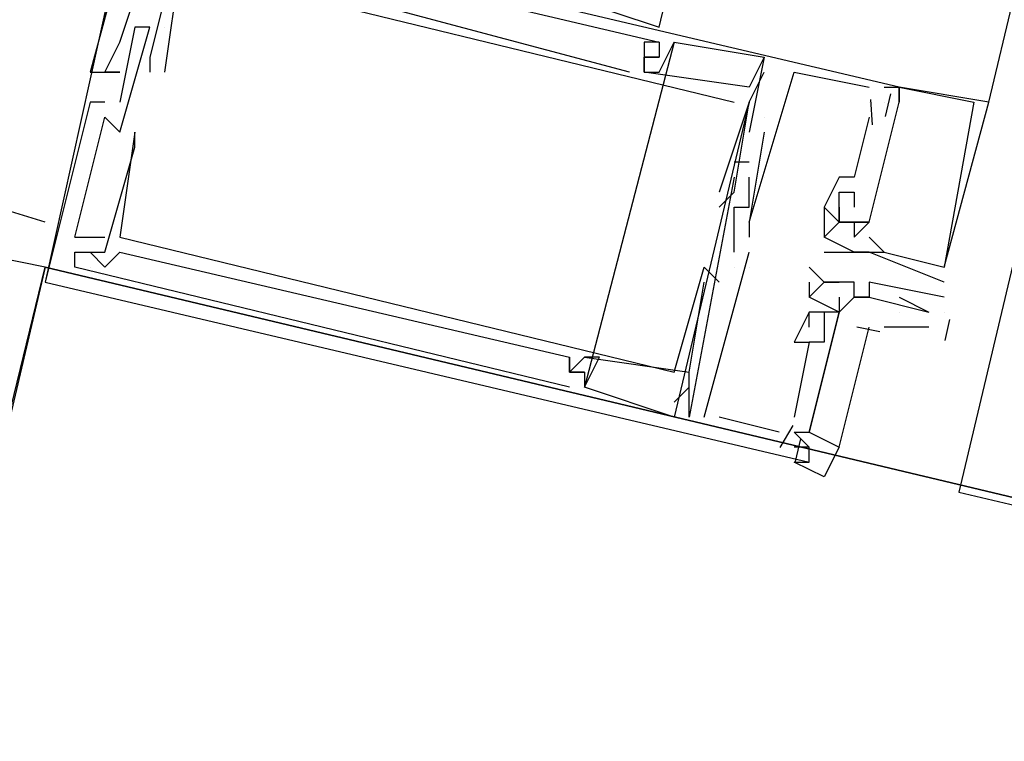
# Model space of a CAD drawing. Header units: feet. Extents: x -79 to 198, y -22 to 181.
# Tile 231 of 256: x 119.884 to 120.76, y 129.743 to 130.384. Entities that reach past the tile are written whole.
import ezdxf

# ---------------------------------------------------------------- set-up
doc = ezdxf.new("R2010")
doc.units = ezdxf.units.FT
doc.layers.add('A-LINEA', color=7, linetype='CONTINUOUS')
doc.layers.add('A-MURO-CONCRETO', color=8, linetype='CONTINUOUS')

msp = doc.modelspace()

# ---------------------------------------------------------------- linework, layer by layer
at = {"layer": 'A-LINEA'}
for p, q in [((120.7467, 130.3111), (122.32, 136.9778)), ((120.0133, 130.6311), (119.9067, 130.1511)), ((119.9867, 130.3778), (119.9867, 130.3778)), ((119.9867, 130.3778), (119.9867, 130.3778)), ((119.9867, 130.3778), (119.9867, 130.3778)), ((120, 130.3778), (120, 130.3778)), ((120, 130.3778), (120, 130.3778)), ((120, 130.3778), (120, 130.3778)), ((120, 130.3778), (120, 130.3778)), ((120, 130.3778), (120, 130.3778)), ((120, 130.3778), (120, 130.3778)), ((120.0133, 130.3778), (120.0133, 130.3778)), ((120.0133, 130.3778), (120.0133, 130.3778)), ((120.0133, 130.3778), (120.0133, 130.3778)), ((120.0133, 130.3778), (120.0133, 130.3778)), ((120.0133, 130.3778), (120.0133, 130.3778)), ((120.0133, 130.3778), (120.0133, 130.3778)), ((120.4533, 130.3778), (120.4533, 130.3778)), ((120.4533, 130.3778), (120.4533, 130.3778)), ((120.4533, 130.3778), (120.4533, 130.3778)), ((119.9733, 130.3644), (119.9733, 130.3644)), ((119.9733, 130.3644), (119.9733, 130.3644)), ((119.9733, 130.3644), (119.9733, 130.3644)), ((120.4667, 130.3644), (120.3867, 130.0578)), ((120.4667, 130.3644), (120.3867, 130.0578)), ((120.4667, 130.3644), (120.3867, 130.0578)), ((120.44, 130.3644), (120.44, 130.3644)), ((120.44, 130.3644), (120.44, 130.3644)), ((120.44, 130.3644), (120.44, 130.3644)), ((120.4533, 130.3644), (120.4533, 130.3644)), ((120.4533, 130.3644), (120.4533, 130.3644)), ((120.4533, 130.3644), (120.4533, 130.3644)), ((120.4533, 130.3644), (120.4533, 130.3644)), ((120.4533, 130.3644), (120.4533, 130.3644)), ((120.4533, 130.3644), (120.4533, 130.3644)), ((120.4667, 130.3644), (120.4667, 130.3644)), ((120.4667, 130.3644), (120.4667, 130.3644)), ((120.4667, 130.3644), (120.4667, 130.3644)), ((120, 130.3511), (120, 130.3511)), ((120, 130.3511), (120, 130.3511)), ((120, 130.3511), (120, 130.3511)), ((120, 130.3511), (120, 130.3511)), ((120, 130.3511), (120, 130.3511)), ((120, 130.3511), (120, 130.3511)), ((120.44, 130.3511), (120.44, 130.3511)), ((120.44, 130.3511), (120.44, 130.3511)), ((120.44, 130.3511), (120.44, 130.3511)), ((120.44, 130.3511), (120.44, 130.3511)), ((120.44, 130.3511), (120.44, 130.3511)), ((120.44, 130.3511), (120.44, 130.3511)), ((120.4533, 130.3511), (120.4533, 130.3511)), ((120.4533, 130.3511), (120.4533, 130.3511)), ((120.4533, 130.3511), (120.4533, 130.3511)), ((120.4533, 130.3511), (120.4533, 130.3511)), ((120.4533, 130.3511), (120.4533, 130.3511)), ((120.4533, 130.3511), (120.4533, 130.3511)), ((120.5467, 130.3511), (120.5467, 130.3511)), ((120.5467, 130.3511), (120.5467, 130.3511)), ((120.5467, 130.3511), (120.5467, 130.3511)), ((120.5467, 130.3511), (120.5467, 130.3511)), ((120.5467, 130.3511), (120.5467, 130.3511)), ((120.5467, 130.3511), (120.5467, 130.3511)), ((120.5467, 130.3511), (120.5467, 130.3511)), ((120.5467, 130.3511), (120.5467, 130.3511)), ((120.5467, 130.3511), (120.5467, 130.3511)), ((119.9467, 130.3378), (119.9467, 130.3378)), ((119.9467, 130.3378), (119.9467, 130.3378)), ((119.9467, 130.3378), (119.9467, 130.3378)), ((119.96, 130.3378), (119.96, 130.3378)), ((119.96, 130.3378), (119.96, 130.3378)), ((119.96, 130.3378), (119.96, 130.3378)), ((119.9733, 130.3378), (119.9733, 130.3378)), ((119.9733, 130.3378), (119.9733, 130.3378)), ((119.9733, 130.3378), (119.9733, 130.3378)), ((120, 130.3378), (120, 130.3378)), ((120, 130.3378), (120, 130.3378)), ((120, 130.3378), (120, 130.3378)), ((120.0133, 130.3378), (120.0133, 130.3378)), ((120.0133, 130.3378), (120.0133, 130.3378)), ((120.0133, 130.3378), (120.0133, 130.3378)), ((120.4267, 130.3378), (120.4267, 130.3378)), ((120.4267, 130.3378), (120.4267, 130.3378)), ((120.4267, 130.3378), (120.4267, 130.3378)), ((120.44, 130.3378), (120.44, 130.3378)), ((120.44, 130.3378), (120.44, 130.3378)), ((120.44, 130.3378), (120.44, 130.3378)), ((120.44, 130.3378), (120.44, 130.3378)), ((120.44, 130.3378), (120.44, 130.3378)), ((120.44, 130.3378), (120.44, 130.3378)), ((120.44, 130.3378), (120.44, 130.3378)), ((120.44, 130.3378), (120.44, 130.3378)), ((120.44, 130.3378), (120.44, 130.3378)), ((120.4533, 130.3378), (120.4533, 130.3378)), ((120.4533, 130.3378), (120.4533, 130.3378)), ((120.4533, 130.3378), (120.4533, 130.3378)), ((120.5467, 130.3378), (120.5467, 130.3378)), ((120.5467, 130.3378), (120.5467, 130.3378)), ((120.5467, 130.3378), (120.5467, 130.3378)), ((120.5733, 130.3378), (120.5733, 130.3378)), ((120.5733, 130.3378), (120.5733, 130.3378)), ((120.5733, 130.3378), (120.5733, 130.3378)), ((120.5333, 130.3244), (120.5333, 130.3244)), ((120.5333, 130.3244), (120.5333, 130.3244)), ((120.5333, 130.3244), (120.5333, 130.3244)), ((120.64, 130.3244), (120.64, 130.3244)), ((120.64, 130.3244), (120.64, 130.3244)), ((120.64, 130.3244), (120.64, 130.3244)), ((120.6533, 130.3244), (120.6533, 130.3244)), ((120.6533, 130.3244), (120.6533, 130.3244)), ((120.6533, 130.3244), (120.6533, 130.3244)), ((120.6667, 130.3244), (120.6667, 130.3244)), ((120.6667, 130.3244), (120.6667, 130.3244)), ((120.6667, 130.3244), (120.6667, 130.3244)), ((120.6667, 130.3244), (120.6667, 130.3244)), ((120.6667, 130.3244), (120.6667, 130.3244)), ((120.6667, 130.3244), (120.6667, 130.3244)), ((120.6667, 130.3244), (120.6667, 130.3244)), ((120.6667, 130.3244), (120.6667, 130.3244)), ((120.6667, 130.3244), (120.6667, 130.3244)), ((120.6413, 130.3135), (120.6429, 130.2909)), ((120.6413, 130.3135), (120.6429, 130.2909)), ((120.6413, 130.3135), (120.6429, 130.2909)), ((120.659, 130.3184), (120.6543, 130.2984)), ((120.659, 130.3184), (120.6543, 130.2984)), ((120.659, 130.3184), (120.6543, 130.2984)), ((119.9467, 130.3111), (119.9467, 130.3111)), ((119.9467, 130.3111), (119.9467, 130.3111)), ((119.9467, 130.3111), (119.9467, 130.3111)), ((119.96, 130.3111), (119.96, 130.3111)), ((119.96, 130.3111), (119.96, 130.3111)), ((119.96, 130.3111), (119.96, 130.3111)), ((119.9733, 130.3111), (119.9733, 130.3111)), ((119.9733, 130.3111), (119.9733, 130.3111)), ((119.9733, 130.3111), (119.9733, 130.3111)), ((120.5333, 130.3111), (120.4667, 130.0311)), ((120.5333, 130.3111), (120.4667, 130.0311)), ((120.5333, 130.3111), (120.4667, 130.0311)), ((120.52, 130.3111), (120.52, 130.3111)), ((120.52, 130.3111), (120.52, 130.3111)), ((120.52, 130.3111), (120.52, 130.3111)), ((120.5333, 130.3111), (120.5333, 130.3111)), ((120.5333, 130.3111), (120.5333, 130.3111)), ((120.5333, 130.3111), (120.5333, 130.3111)), ((120.5333, 130.3111), (120.5333, 130.3111)), ((120.5333, 130.3111), (120.5333, 130.3111)), ((120.5333, 130.3111), (120.5333, 130.3111)), ((120.64, 130.3111), (120.64, 130.3111)), ((120.64, 130.3111), (120.64, 130.3111)), ((120.64, 130.3111), (120.64, 130.3111)), ((120.6533, 130.3111), (120.6533, 130.3111)), ((120.6533, 130.3111), (120.6533, 130.3111)), ((120.6533, 130.3111), (120.6533, 130.3111)), ((120.6533, 130.3111), (120.6533, 130.3111)), ((120.6533, 130.3111), (120.6533, 130.3111)), ((120.6533, 130.3111), (120.6533, 130.3111)), ((120.6667, 130.3111), (120.6667, 130.3111)), ((120.6667, 130.3111), (120.6667, 130.3111)), ((120.6667, 130.3111), (120.6667, 130.3111)), ((120.6667, 130.3111), (120.6667, 130.3111)), ((120.6667, 130.3111), (120.6667, 130.3111)), ((120.6667, 130.3111), (120.6667, 130.3111)), ((120.7333, 130.3111), (120.7333, 130.3111)), ((120.7333, 130.3111), (120.7333, 130.3111)), ((120.7333, 130.3111), (120.7333, 130.3111)), ((120.7467, 130.3111), (120.7467, 130.3111)), ((120.7467, 130.3111), (120.7467, 130.3111)), ((120.7467, 130.3111), (120.7467, 130.3111)), ((119.96, 130.2978), (119.96, 130.2978)), ((119.96, 130.2978), (119.96, 130.2978)), ((119.96, 130.2978), (119.96, 130.2978)), ((120.5467, 130.2978), (120.5467, 130.2978)), ((120.5467, 130.2978), (120.5467, 130.2978)), ((120.5467, 130.2978), (120.5467, 130.2978)), ((120.5467, 130.2978), (120.5467, 130.2978)), ((120.5467, 130.2978), (120.5467, 130.2978)), ((120.5467, 130.2978), (120.5467, 130.2978)), ((120.64, 130.2978), (120.64, 130.2978)), ((120.64, 130.2978), (120.64, 130.2978)), ((120.64, 130.2978), (120.64, 130.2978)), ((119.9733, 130.2844), (119.9733, 130.2844)), ((119.9733, 130.2844), (119.9733, 130.2844)), ((119.9733, 130.2844), (119.9733, 130.2844)), ((119.9867, 130.2844), (119.9867, 130.2844)), ((119.9867, 130.2844), (119.9867, 130.2844)), ((119.9867, 130.2844), (119.9867, 130.2844)), ((120.5333, 130.2844), (120.5333, 130.2844)), ((120.5333, 130.2844), (120.5333, 130.2844)), ((120.5333, 130.2844), (120.5333, 130.2844)), ((120.5467, 130.2844), (120.5467, 130.2844)), ((120.5467, 130.2844), (120.5467, 130.2844)), ((120.5467, 130.2844), (120.5467, 130.2844)), ((120.5467, 130.2844), (120.5467, 130.2844)), ((120.5467, 130.2844), (120.5467, 130.2844)), ((120.5467, 130.2844), (120.5467, 130.2844)), ((119.9867, 130.2711), (119.9867, 130.2711)), ((119.9867, 130.2711), (119.9867, 130.2711)), ((119.9867, 130.2711), (119.9867, 130.2711)), ((119.9067, 130.2044), (119.7333, 130.2578)), ((120.5333, 130.2578), (120.52, 130.2578)), ((120.52, 130.2578), (120.52, 130.2578)), ((120.5333, 130.2578), (120.52, 130.2578)), ((120.52, 130.2578), (120.52, 130.2578)), ((120.5333, 130.2578), (120.52, 130.2578)), ((120.52, 130.2578), (120.52, 130.2578)), ((120.5333, 130.2578), (120.5333, 130.2578)), ((120.5333, 130.2578), (120.5333, 130.2578)), ((120.5333, 130.2578), (120.5333, 130.2578)), ((120.52, 130.2444), (120.48, 130.0311)), ((120.52, 130.2444), (120.48, 130.0311)), ((120.52, 130.2444), (120.48, 130.0311)), ((120.52, 130.2444), (120.52, 130.2444)), ((120.52, 130.2444), (120.52, 130.2444)), ((120.52, 130.2444), (120.52, 130.2444)), ((120.5333, 130.2178), (120.5333, 130.2444)), ((120.5333, 130.2444), (120.5333, 130.2444)), ((120.5333, 130.2444), (120.5333, 130.2444)), ((120.5333, 130.2178), (120.5333, 130.2444)), ((120.5333, 130.2444), (120.5333, 130.2444)), ((120.5333, 130.2444), (120.5333, 130.2444)), ((120.5333, 130.2178), (120.5333, 130.2444)), ((120.5333, 130.2444), (120.5333, 130.2444)), ((120.5333, 130.2444), (120.5333, 130.2444)), ((120.5467, 130.2444), (120.5467, 130.2444)), ((120.5467, 130.2444), (120.5467, 130.2444)), ((120.5467, 130.2444), (120.5467, 130.2444)), ((120.5467, 130.2444), (120.5467, 130.2444)), ((120.5467, 130.2444), (120.5467, 130.2444)), ((120.5467, 130.2444), (120.5467, 130.2444)), ((120.6133, 130.2444), (120.6133, 130.2444)), ((120.6133, 130.2444), (120.6133, 130.2444)), ((120.6133, 130.2444), (120.6133, 130.2444)), ((120.6267, 130.2444), (120.6267, 130.2444)), ((120.6267, 130.2444), (120.6267, 130.2444)), ((120.6267, 130.2444), (120.6267, 130.2444)), ((120.5067, 130.2311), (120.5067, 130.2311)), ((120.5067, 130.2311), (120.5067, 130.2311)), ((120.5067, 130.2311), (120.5067, 130.2311)), ((120.52, 130.2311), (120.52, 130.2311)), ((120.52, 130.2311), (120.52, 130.2311)), ((120.52, 130.2311), (120.52, 130.2311)), ((120.5333, 130.2311), (120.5333, 130.2311)), ((120.5333, 130.2311), (120.5333, 130.2311)), ((120.5333, 130.2311), (120.5333, 130.2311)), ((120.6133, 130.2311), (120.6133, 130.2311)), ((120.6133, 130.2311), (120.6133, 130.2311)), ((120.6133, 130.2311), (120.6133, 130.2311)), ((120.6267, 130.2311), (120.6267, 130.2311)), ((120.6267, 130.2311), (120.6267, 130.2311)), ((120.6267, 130.2311), (120.6267, 130.2311)), ((120.5067, 130.2178), (120.5067, 130.2178)), ((120.5067, 130.2178), (120.5067, 130.2178)), ((120.5067, 130.2178), (120.5067, 130.2178)), ((120.52, 130.2178), (120.52, 130.2178)), ((120.52, 130.2178), (120.52, 130.2178)), ((120.52, 130.2178), (120.52, 130.2178)), ((120.5333, 130.2178), (120.5333, 130.2178)), ((120.5333, 130.2178), (120.5333, 130.2178)), ((120.5333, 130.2178), (120.5333, 130.2178)), ((120.5333, 130.2178), (120.5333, 130.2178)), ((120.5333, 130.2178), (120.5333, 130.2178)), ((120.5333, 130.2178), (120.5333, 130.2178)), ((120.6, 130.2178), (120.6, 130.2178)), ((120.6, 130.2178), (120.6, 130.2178)), ((120.6, 130.2178), (120.6133, 130.2044)), ((120.6, 130.2178), (120.6, 130.2178)), ((120.6, 130.2178), (120.6, 130.2178)), ((120.6, 130.2178), (120.6, 130.2178)), ((120.6, 130.2178), (120.6133, 130.2044)), ((120.6, 130.2178), (120.6, 130.2178)), ((120.6, 130.2178), (120.6, 130.2178)), ((120.6, 130.2178), (120.6, 130.2178)), ((120.6, 130.2178), (120.6133, 130.2044)), ((120.6, 130.2178), (120.6, 130.2178)), ((120.6133, 130.2178), (120.6133, 130.2178)), ((120.6133, 130.2178), (120.6133, 130.2178)), ((120.6133, 130.2178), (120.6133, 130.2178)), ((120.6133, 130.2178), (120.6133, 130.2178)), ((120.6133, 130.2178), (120.6133, 130.2178)), ((120.6133, 130.2178), (120.6133, 130.2178)), ((120.6133, 130.2178), (120.6133, 130.2178)), ((120.6133, 130.2178), (120.6133, 130.2178)), ((120.6133, 130.2178), (120.6133, 130.2178)), ((120.6267, 130.2178), (120.6267, 130.2178)), ((120.6267, 130.2178), (120.6267, 130.2178)), ((120.6267, 130.2178), (120.6267, 130.2178)), ((120.5333, 130.2044), (120.5333, 130.2044)), ((120.5333, 130.2044), (120.5333, 130.2044)), ((120.5333, 130.2044), (120.5333, 130.2044)), ((120.5333, 130.2044), (120.5333, 130.2044)), ((120.5333, 130.2044), (120.5333, 130.2044)), ((120.5333, 130.2044), (120.5333, 130.2044)), ((120.6, 130.2044), (120.6, 130.2044)), ((120.6, 130.2044), (120.6, 130.1911)), ((120.6, 130.2044), (120.6, 130.2044)), ((120.6, 130.2044), (120.6, 130.2044)), ((120.6, 130.2044), (120.6, 130.1911)), ((120.6, 130.2044), (120.6, 130.2044)), ((120.6, 130.2044), (120.6, 130.2044)), ((120.6, 130.2044), (120.6, 130.1911)), ((120.6, 130.2044), (120.6, 130.2044)), ((120.6133, 130.2044), (120.6133, 130.2044)), ((120.6133, 130.2044), (120.6133, 130.2044)), ((120.6133, 130.2044), (120.6133, 130.2044)), ((120.6133, 130.2044), (120.6133, 130.2044)), ((120.6133, 130.2044), (120.6133, 130.2044)), ((120.6133, 130.2044), (120.6133, 130.2044)), ((120.6133, 130.2044), (120.6133, 130.2044)), ((120.6133, 130.2044), (120.6133, 130.2044)), ((120.6133, 130.2044), (120.6133, 130.2044)), ((120.6133, 130.2044), (120.6133, 130.2044)), ((120.6133, 130.2044), (120.6133, 130.2044)), ((120.6133, 130.2044), (120.6133, 130.2044)), ((120.6267, 130.2044), (120.6267, 130.2044)), ((120.6267, 130.2044), (120.6267, 130.2044)), ((120.6267, 130.2044), (120.6267, 130.2044)), ((120.6267, 130.2044), (120.6267, 130.2044)), ((120.6267, 130.2044), (120.6267, 130.2044)), ((120.6267, 130.2044), (120.6267, 130.2044)), ((120.6267, 130.2044), (120.6267, 130.2044)), ((120.6267, 130.2044), (120.6267, 130.2044)), ((120.6267, 130.2044), (120.6267, 130.2044)), ((120.64, 130.2044), (120.64, 130.2044)), ((120.64, 130.2044), (120.64, 130.2044)), ((120.64, 130.2044), (120.64, 130.2044)), ((120.64, 130.2044), (120.64, 130.2044)), ((120.64, 130.2044), (120.64, 130.2044)), ((120.64, 130.2044), (120.64, 130.2044)), ((119.9067, 130.1644), (119.7733, 130.1911)), ((119.9333, 130.1911), (119.96, 130.1911)), ((119.9333, 130.1911), (119.9333, 130.1911)), ((119.9333, 130.1911), (119.96, 130.1911)), ((119.9333, 130.1911), (119.9333, 130.1911)), ((119.9333, 130.1911), (119.96, 130.1911)), ((119.9333, 130.1911), (119.9333, 130.1911)), ((119.9467, 130.1911), (119.9467, 130.1911)), ((119.9467, 130.1911), (119.9467, 130.1911)), ((119.9467, 130.1911), (119.9467, 130.1911)), ((119.96, 130.1911), (119.96, 130.1911)), ((119.96, 130.1911), (119.96, 130.1911)), ((119.96, 130.1911), (119.96, 130.1911)), ((119.9733, 130.1911), (119.9733, 130.1911)), ((119.9733, 130.1911), (119.9733, 130.1911)), ((119.9733, 130.1911), (119.9733, 130.1911)), ((120.5333, 130.1911), (120.5333, 130.1911)), ((120.5333, 130.1911), (120.5333, 130.1911)), ((120.5333, 130.1911), (120.5333, 130.1911)), ((120.6, 130.1911), (120.6, 130.1911)), ((120.6, 130.1911), (120.6, 130.1911)), ((120.6, 130.1911), (120.6, 130.1911)), ((120.6, 130.1911), (120.6, 130.1911)), ((120.6, 130.1911), (120.6, 130.1911)), ((120.6, 130.1911), (120.6, 130.1911)), ((120.6267, 130.1911), (120.6267, 130.1911)), ((120.6267, 130.1911), (120.6267, 130.1911)), ((120.6267, 130.1911), (120.6267, 130.1911)), ((120.6267, 130.1911), (120.6267, 130.1911)), ((120.6267, 130.1911), (120.6267, 130.1911)), ((120.6267, 130.1911), (120.6267, 130.1911)), ((120.64, 130.1911), (120.64, 130.1911)), ((120.64, 130.1911), (120.64, 130.1911)), ((120.64, 130.1911), (120.64, 130.1911)), ((120.64, 130.1911), (120.64, 130.1911)), ((120.64, 130.1911), (120.64, 130.1911)), ((120.64, 130.1911), (120.64, 130.1911)), ((119.9333, 130.1778), (119.9333, 130.1778)), ((119.9333, 130.1778), (119.9333, 130.1778)), ((119.9333, 130.1778), (119.9333, 130.1778)), ((119.9333, 130.1778), (119.9333, 130.1778)), ((119.9333, 130.1778), (119.9333, 130.1778)), ((119.9333, 130.1778), (119.9333, 130.1778)), ((119.9467, 130.1778), (119.9467, 130.1778)), ((119.9467, 130.1778), (119.9467, 130.1778)), ((119.9467, 130.1778), (119.9467, 130.1778)), ((119.9467, 130.1778), (119.9467, 130.1778)), ((119.9467, 130.1778), (119.9467, 130.1778)), ((119.9467, 130.1778), (119.9467, 130.1778)), ((119.96, 130.1778), (119.96, 130.1778)), ((119.96, 130.1778), (119.96, 130.1778)), ((119.96, 130.1778), (119.96, 130.1778)), ((119.96, 130.1778), (119.96, 130.1778)), ((119.96, 130.1778), (119.96, 130.1778)), ((119.96, 130.1778), (119.96, 130.1778)), ((119.9733, 130.1778), (119.9733, 130.1778)), ((119.9733, 130.1778), (119.9733, 130.1778)), ((119.9733, 130.1778), (119.9733, 130.1778)), ((120.4933, 130.0311), (120.5333, 130.1778)), ((120.4933, 130.0311), (120.5333, 130.1778)), ((120.4933, 130.0311), (120.5333, 130.1778)), ((120.52, 130.1778), (120.52, 130.1778)), ((120.52, 130.1778), (120.52, 130.1778)), ((120.52, 130.1778), (120.52, 130.1778)), ((120.5333, 130.1778), (120.5333, 130.1778)), ((120.5333, 130.1778), (120.5333, 130.1778)), ((120.5333, 130.1778), (120.5333, 130.1778)), ((120.6, 130.1778), (120.6, 130.1778)), ((120.6, 130.1778), (120.6, 130.1778)), ((120.6, 130.1778), (120.6, 130.1778)), ((120.6133, 130.1778), (120.6133, 130.1778)), ((120.6133, 130.1778), (120.6133, 130.1778)), ((120.6133, 130.1778), (120.6133, 130.1778)), ((120.6267, 130.1778), (120.6267, 130.1778)), ((120.6267, 130.1778), (120.6267, 130.1778)), ((120.6267, 130.1778), (120.6267, 130.1778)), ((120.6267, 130.1778), (120.6267, 130.1778)), ((120.6267, 130.1778), (120.6267, 130.1778)), ((120.6267, 130.1778), (120.6267, 130.1778)), ((120.6267, 130.1778), (120.6267, 130.1778)), ((120.6267, 130.1778), (120.6267, 130.1778)), ((120.6267, 130.1778), (120.6267, 130.1778)), ((120.64, 130.1778), (120.64, 130.1778)), ((120.64, 130.1778), (120.64, 130.1778)), ((120.64, 130.1778), (120.64, 130.1778)), ((120.64, 130.1778), (120.64, 130.1778)), ((120.64, 130.1778), (120.64, 130.1778)), ((120.64, 130.1778), (120.64, 130.1778)), ((120.64, 130.1778), (120.64, 130.1778)), ((120.64, 130.1778), (120.64, 130.1778)), ((120.64, 130.1778), (120.64, 130.1778)), ((120.6533, 130.1778), (120.6533, 130.1778)), ((120.6533, 130.1778), (120.6533, 130.1778)), ((120.6533, 130.1778), (120.6533, 130.1778)), ((120.6533, 130.1778), (120.6533, 130.1778)), ((120.6533, 130.1778), (120.6533, 130.1778)), ((120.6533, 130.1778), (120.6533, 130.1778)), ((119.9333, 130.1644), (119.9333, 130.1644)), ((119.9333, 130.1644), (119.9333, 130.1644)), ((119.9333, 130.1644), (119.9333, 130.1644)), ((119.9333, 130.1644), (119.9333, 130.1644)), ((119.9333, 130.1644), (119.9333, 130.1644)), ((119.9333, 130.1644), (119.9333, 130.1644)), ((119.9467, 130.1644), (119.9467, 130.1644)), ((119.9467, 130.1644), (119.9467, 130.1644)), ((119.9467, 130.1644), (119.9467, 130.1644)), ((119.96, 130.1644), (119.96, 130.1644)), ((119.96, 130.1644), (119.96, 130.1644)), ((119.96, 130.1644), (119.96, 130.1644)), ((120.4933, 130.1644), (120.4933, 130.1644)), ((120.4933, 130.1644), (120.4933, 130.1644)), ((120.4933, 130.1644), (120.4933, 130.1644)), ((120.52, 130.1644), (120.52, 130.1644)), ((120.52, 130.1644), (120.52, 130.1644)), ((120.52, 130.1644), (120.52, 130.1644)), ((120.52, 130.1644), (120.52, 130.1644)), ((120.52, 130.1644), (120.52, 130.1644)), ((120.52, 130.1644), (120.52, 130.1644)), ((120.5333, 130.1644), (120.5333, 130.1644)), ((120.5333, 130.1644), (120.5333, 130.1644)), ((120.5333, 130.1644), (120.5333, 130.1644)), ((120.5333, 130.1644), (120.5333, 130.1644)), ((120.5333, 130.1644), (120.5333, 130.1644)), ((120.5333, 130.1644), (120.5333, 130.1644)), ((120.5867, 130.1644), (120.5867, 130.1644)), ((120.7067, 130.1644), (120.7067, 130.1644)), ((120.7067, 130.1644), (120.7067, 130.1644)), ((120.7067, 130.1644), (120.7067, 130.1644)), ((120.7067, 130.1644), (120.7067, 130.1644)), ((120.7067, 130.1644), (120.7067, 130.1644)), ((120.7067, 130.1644), (120.7067, 130.1644)), ((119.9067, 130.1511), (119.9067, 130.1511)), ((119.9067, 130.1511), (119.9067, 130.1511)), ((119.9067, 130.1511), (119.9067, 130.1511)), ((120.4933, 130.1511), (120.4933, 130.1511)), ((120.4933, 130.1511), (120.4933, 130.1511)), ((120.4933, 130.1511), (120.4933, 130.1511)), ((120.5067, 130.1511), (120.5067, 130.1511)), ((120.5067, 130.1511), (120.5067, 130.1511)), ((120.5067, 130.1511), (120.5067, 130.1511)), ((120.5867, 130.1511), (120.5867, 130.1378)), ((120.5867, 130.1511), (120.5867, 130.1511)), ((120.6, 130.1511), (120.6, 130.1511)), ((120.6, 130.1511), (120.6, 130.1511)), ((120.6133, 130.1511), (120.6133, 130.1511)), ((120.6267, 130.1511), (120.6267, 130.1511)), ((120.64, 130.1511), (120.64, 130.1511)), ((120.7067, 130.1511), (120.7067, 130.1511)), ((120.7067, 130.1511), (120.7067, 130.1511)), ((120.7067, 130.1511), (120.7067, 130.1511)), ((120.5867, 130.1378), (120.5867, 130.1378)), ((120.5867, 130.1378), (120.5867, 130.1378)), ((120.6133, 130.1378), (120.6133, 130.1378)), ((120.6267, 130.1378), (120.6267, 130.1378)), ((120.6267, 130.1378), (120.6267, 130.1378)), ((120.6267, 130.1378), (120.6267, 130.1378)), ((120.64, 130.1378), (120.64, 130.1378)), ((120.64, 130.1378), (120.64, 130.1378)), ((120.6667, 130.1378), (120.6933, 130.1244)), ((120.7067, 130.1378), (120.7067, 130.1378)), ((120.5867, 130.1244), (120.5867, 130.1244)), ((120.5867, 130.1244), (120.5867, 130.1244)), ((120.5867, 130.1244), (120.5867, 130.1244)), ((120.5867, 130.1244), (120.5867, 130.1244)), ((120.6, 130.1244), (120.6, 130.1244)), ((120.6, 130.1244), (120.6, 130.1244)), ((120.6, 130.1244), (120.6, 130.1244)), ((120.6, 130.1244), (120.6, 130.1244)), ((120.6133, 130.1244), (120.6133, 130.1244)), ((120.6133, 130.1244), (120.6133, 130.1244)), ((120.6133, 130.1244), (120.6133, 130.1244)), ((120.6133, 130.1244), (120.6133, 130.1244)), ((120.6133, 130.1244), (120.6133, 130.1244)), ((120.6133, 130.1244), (120.6133, 130.1244)), ((120.6667, 130.1244), (120.6667, 130.1244)), ((120.6933, 130.1244), (120.6933, 130.1244)), ((120.7067, 130.1244), (120.7067, 130.1244)), ((120.7117, 130.1177), (120.7073, 130.0993)), ((120.5867, 130.1111), (120.5867, 130.1111)), ((120.5867, 130.1111), (120.5867, 130.1111)), ((120.5867, 130.1111), (120.5867, 130.1111)), ((120.6, 130.1111), (120.6, 130.1111)), ((120.6, 130.1111), (120.6, 130.1111)), ((120.6, 130.1111), (120.6, 130.1111)), ((120.6495, 130.1069), (120.6292, 130.1109)), ((120.6495, 130.1069), (120.6292, 130.1109)), ((120.6495, 130.1069), (120.6292, 130.1109)), ((120.6933, 130.1111), (120.6533, 130.1111)), ((120.5733, 130.0978), (120.5733, 130.0978)), ((120.5733, 130.0978), (120.5733, 130.0978)), ((120.5733, 130.0978), (120.5733, 130.0978)), ((120.5867, 130.0978), (120.5867, 130.0978)), ((120.5867, 130.0978), (120.5867, 130.0978)), ((120.5867, 130.0978), (120.5867, 130.0978)), ((120.5867, 130.0978), (120.5867, 130.0978)), ((120.5867, 130.0978), (120.5867, 130.0978)), ((120.5867, 130.0978), (120.5867, 130.0978)), ((120.6, 130.0978), (120.6, 130.0978)), ((120.6, 130.0978), (120.6, 130.0978)), ((120.6, 130.0978), (120.6, 130.0978)), ((120.3733, 130.0844), (120.3733, 130.0844)), ((120.3733, 130.0844), (120.3733, 130.0844)), ((120.3733, 130.0844), (120.3733, 130.0844)), ((120.3733, 130.0844), (120.3733, 130.0844)), ((120.3733, 130.0844), (120.3733, 130.0844)), ((120.3733, 130.0844), (120.3733, 130.0844)), ((120.3867, 130.0844), (120.48, 130.0711)), ((120.3867, 130.0844), (120.3867, 130.0844)), ((120.3867, 130.0844), (120.3867, 130.0844)), ((120.3867, 130.0844), (120.48, 130.0711)), ((120.3867, 130.0844), (120.3867, 130.0844)), ((120.3867, 130.0844), (120.3867, 130.0844)), ((120.3867, 130.0844), (120.48, 130.0711)), ((120.3867, 130.0844), (120.3867, 130.0844)), ((120.3867, 130.0844), (120.3867, 130.0844)), ((120.4, 130.0844), (120.4, 130.0844)), ((120.4, 130.0844), (120.4, 130.0844)), ((120.4, 130.0844), (120.4, 130.0844)), ((120.3733, 130.0711), (120.3733, 130.0711)), ((120.3733, 130.0711), (120.3733, 130.0711)), ((120.3733, 130.0711), (120.3733, 130.0711)), ((120.3733, 130.0711), (120.3733, 130.0711)), ((120.3733, 130.0711), (120.3733, 130.0711)), ((120.3733, 130.0711), (120.3733, 130.0711)), ((120.3733, 130.0711), (120.3733, 130.0711)), ((120.3733, 130.0711), (120.3733, 130.0711)), ((120.3733, 130.0711), (120.3733, 130.0711)), ((120.3867, 130.0711), (120.3867, 130.0711)), ((120.3867, 130.0711), (120.3867, 130.0711)), ((120.3867, 130.0711), (120.3867, 130.0711)), ((120.3867, 130.0711), (120.3867, 130.0711)), ((120.3867, 130.0711), (120.3867, 130.0711)), ((120.3867, 130.0711), (120.3867, 130.0711)), ((120.4667, 130.0711), (120.4667, 130.0711)), ((120.4667, 130.0711), (120.4667, 130.0711)), ((120.4667, 130.0711), (120.4667, 130.0711)), ((120.48, 130.0711), (120.48, 130.0711)), ((120.48, 130.0711), (120.48, 130.0711)), ((120.48, 130.0711), (120.48, 130.0711)), ((120.48, 130.0711), (120.48, 130.0711)), ((120.48, 130.0711), (120.48, 130.0711)), ((120.48, 130.0711), (120.48, 130.0711)), ((120.3733, 130.0578), (120.3733, 130.0578)), ((120.3733, 130.0578), (120.3733, 130.0578)), ((120.3733, 130.0578), (120.3733, 130.0578)), ((120.3867, 130.0578), (120.3867, 130.0578)), ((120.3867, 130.0578), (120.3867, 130.0578)), ((120.3867, 130.0578), (120.3867, 130.0578)), ((120.3867, 130.0578), (120.3867, 130.0578)), ((120.3867, 130.0578), (120.3867, 130.0578)), ((120.3867, 130.0578), (120.3867, 130.0578)), ((120.48, 130.0578), (120.4667, 130.0444)), ((120.48, 130.0578), (120.4667, 130.0444)), ((120.48, 130.0578), (120.4667, 130.0444)), ((120.48, 130.0578), (120.48, 130.0578)), ((120.48, 130.0578), (120.48, 130.0578)), ((120.48, 130.0578), (120.48, 130.0578)), ((120.4667, 130.0444), (120.4667, 130.0444)), ((120.4667, 130.0444), (120.4667, 130.0444)), ((120.4667, 130.0444), (120.4667, 130.0444)), ((120.4667, 130.0311), (120.4667, 130.0311)), ((120.4667, 130.0311), (120.4667, 130.0311)), ((120.4667, 130.0311), (120.4667, 130.0311)), ((120.48, 130.0311), (120.48, 130.0311)), ((120.48, 130.0311), (120.48, 130.0311)), ((120.48, 130.0311), (120.48, 130.0311)), ((120.48, 130.0311), (120.48, 130.0311)), ((120.48, 130.0311), (120.48, 130.0311)), ((120.48, 130.0311), (120.48, 130.0311)), ((120.4933, 130.0311), (120.4933, 130.0311)), ((120.4933, 130.0311), (120.4933, 130.0311)), ((120.4933, 130.0311), (120.4933, 130.0311)), ((120.56, 130.0178), (120.5067, 130.0311)), ((120.5067, 130.0311), (120.5067, 130.0311)), ((120.56, 130.0178), (120.5067, 130.0311)), ((120.5067, 130.0311), (120.5067, 130.0311)), ((120.56, 130.0178), (120.5067, 130.0311)), ((120.5067, 130.0311), (120.5067, 130.0311)), ((120.5733, 130.0311), (120.5733, 130.0311)), ((120.5733, 130.0311), (120.5733, 130.0311)), ((120.5733, 130.0311), (120.5733, 130.0311)), ((120.56, 130.0178), (120.56, 130.0178)), ((120.56, 130.0178), (120.56, 130.0178)), ((120.56, 130.0178), (120.56, 130.0178)), ((120.5721, 130.0235), (120.5606, 130.004)), ((120.5721, 130.0235), (120.5606, 130.004)), ((120.5721, 130.0235), (120.5606, 130.004)), ((120.5867, 130.0178), (120.5867, 130.0178)), ((120.5867, 130.0178), (120.5867, 130.0178)), ((120.5867, 130.0178), (120.5867, 130.0178)), ((120.579, 130.0117), (120.5743, 129.9917)), ((120.579, 130.0117), (120.5743, 129.9917)), ((120.579, 130.0117), (120.5743, 129.9917)), ((120.5733, 130.0044), (120.5733, 130.0044)), ((120.5733, 130.0044), (120.5733, 130.0044)), ((120.5733, 130.0044), (120.5733, 130.0044)), ((120.5867, 130.0044), (120.5867, 130.0044)), ((120.5867, 130.0044), (120.5867, 130.0044)), ((120.5867, 130.0044), (120.5867, 130.0044)), ((120.5867, 129.9911), (120.5867, 129.9911)), ((120.5867, 129.9911), (120.5867, 129.9911)), ((120.5867, 129.9911), (120.5867, 129.9911))]:
    msp.add_line(p, q, dxfattribs=at)
for points in [[(110.4133, 148.3911), (124.3067, 145.1111), (120.72, 129.9644)], [(124.3067, 145.1111), (120.72, 129.9644), (124.28, 129.1244), (124.16, 128.6311), (133.8267, 126.3511), (130.9867, 114.3778), (130.3867, 111.8711), (130.04, 110.4178), (135.96, 109.0178)], [(120.4533, 130.3778), (120.88, 132.1644), (121.2133, 133.6044)], [(120.6533, 130.3244), (120.6667, 130.3244), (119.9867, 130.4844), (119.9467, 130.3378), (119.9733, 130.3378), (119.96, 130.3378), (119.9733, 130.3644), (120, 130.4444), (120.0133, 130.4444), (120.0133, 130.4578), (120, 130.4578), (120, 130.4711)], [(120.6533, 130.3244), (120.6667, 130.3244), (119.9867, 130.4844), (119.9467, 130.3378), (119.9733, 130.3378), (119.96, 130.3378), (119.9733, 130.3644), (120, 130.4444), (120.0133, 130.4444), (120.0133, 130.4578), (120, 130.4578), (120, 130.4711)], [(120.6533, 130.3244), (120.6667, 130.3244), (119.9867, 130.4844), (119.9467, 130.3378), (119.9733, 130.3378), (119.96, 130.3378), (119.9733, 130.3644), (120, 130.4444), (120.0133, 130.4444), (120.0133, 130.4578), (120, 130.4578), (120, 130.4711)], [(120, 130.4711), (120, 130.4578), (120.0267, 130.4578), (120, 130.3511), (120, 130.3378)], [(120, 130.4711), (120.4533, 130.3644), (120.4533, 130.3511), (120.44, 130.3511)], [(120, 130.4711), (120, 130.4578), (120.0267, 130.4578), (120, 130.3511), (120, 130.3378)], [(120, 130.4711), (120.4533, 130.3644), (120.4533, 130.3511), (120.44, 130.3511)], [(120, 130.4711), (120, 130.4578), (120.0267, 130.4578), (120, 130.3511), (120, 130.3378)], [(120, 130.4711), (120.4533, 130.3644), (120.4533, 130.3511), (120.44, 130.3511)], [(120.4267, 130.3378), (120.0267, 130.4444), (120.04, 130.4578), (120.0133, 130.4578), (120.0133, 130.4711)], [(120.4267, 130.3378), (120.0267, 130.4444), (120.04, 130.4578), (120.0133, 130.4578), (120.0133, 130.4711)], [(120.4267, 130.3378), (120.0267, 130.4444), (120.04, 130.4578), (120.0133, 130.4578), (120.0133, 130.4711)], [(120.0133, 130.3378), (120.0267, 130.4311), (120.52, 130.3111)], [(120.0133, 130.3378), (120.0267, 130.4311), (120.52, 130.3111)], [(120.0133, 130.3378), (120.0267, 130.4311), (120.52, 130.3111)], [(120.3733, 130.4178), (120.3733, 130.4044), (120.4533, 130.3778)], [(120.3733, 130.4178), (120.3733, 130.4044), (120.4533, 130.3778)], [(120.3733, 130.4178), (120.3733, 130.4044), (120.4533, 130.3778)], [(119.9333, 130.1911), (119.96, 130.2978), (119.9733, 130.2844), (120, 130.3778)], [(119.9333, 130.1911), (119.96, 130.2978), (119.9733, 130.2844), (120, 130.3778)], [(119.9333, 130.1911), (119.96, 130.2978), (119.9733, 130.2844), (120, 130.3778)], [(120, 130.3778), (119.9867, 130.3778), (119.9733, 130.3111)], [(120, 130.3778), (119.9867, 130.3778), (119.9733, 130.3111)], [(120, 130.3778), (119.9867, 130.3778), (119.9733, 130.3111)], [(120.4533, 130.3644), (120.44, 130.3644), (120.44, 130.3378)], [(120.44, 130.3378), (120.4533, 130.3378), (120.4667, 130.3644), (120.5467, 130.3511), (120.5333, 130.2844)], [(120.4533, 130.3644), (120.44, 130.3644), (120.44, 130.3378)], [(120.44, 130.3378), (120.4533, 130.3378), (120.4667, 130.3644), (120.5467, 130.3511), (120.5333, 130.2844)], [(120.4533, 130.3644), (120.44, 130.3644), (120.44, 130.3378)], [(120.44, 130.3378), (120.4533, 130.3378), (120.4667, 130.3644), (120.5467, 130.3511), (120.5333, 130.2844)], [(120.5467, 130.3511), (120.5333, 130.3244), (120.44, 130.3378), (120.44, 130.3511), (120.4533, 130.3511)], [(120.5467, 130.3511), (120.5333, 130.3244), (120.44, 130.3378), (120.44, 130.3511), (120.4533, 130.3511)], [(120.5467, 130.3511), (120.5333, 130.3244), (120.44, 130.3378), (120.44, 130.3511), (120.4533, 130.3511)], [(120.5067, 130.2178), (120.52, 130.2311), (120.5333, 130.3111), (120.5467, 130.3378)], [(120.5067, 130.2178), (120.52, 130.2311), (120.5333, 130.3111), (120.5467, 130.3378)], [(120.5067, 130.2178), (120.52, 130.2311), (120.5333, 130.3111), (120.5467, 130.3378)], [(120.5333, 130.2044), (120.5733, 130.3378), (120.64, 130.3244)], [(120.5333, 130.2044), (120.5733, 130.3378), (120.64, 130.3244)], [(120.5333, 130.2044), (120.5733, 130.3378), (120.64, 130.3244)], [(120.64, 130.1911), (120.6533, 130.1778), (120.6533, 130.1778), (120.6533, 130.1778), (120.6533, 130.1778), (120.7067, 130.1644), (120.7067, 130.1644), (120.7467, 130.3111), (120.7467, 130.3111), (120.6667, 130.3244), (120.6667, 130.3111), (120.6667, 130.3244), (120.7333, 130.3111), (120.7333, 130.3111), (120.7067, 130.1644)], [(120.64, 130.1911), (120.6533, 130.1778), (120.6533, 130.1778), (120.6533, 130.1778), (120.6533, 130.1778), (120.7067, 130.1644), (120.7067, 130.1644), (120.7467, 130.3111), (120.7467, 130.3111), (120.6667, 130.3244), (120.6667, 130.3111), (120.6667, 130.3244), (120.7333, 130.3111), (120.7333, 130.3111), (120.7067, 130.1644)], [(120.64, 130.1911), (120.6533, 130.1778), (120.6533, 130.1778), (120.6533, 130.1778), (120.6533, 130.1778), (120.7067, 130.1644), (120.7067, 130.1644), (120.7467, 130.3111), (120.7467, 130.3111), (120.6667, 130.3244), (120.6667, 130.3111), (120.6667, 130.3244), (120.7333, 130.3111), (120.7333, 130.3111), (120.7067, 130.1644)], [(119.96, 130.3111), (119.9467, 130.3111), (119.9067, 130.1511), (120.5867, 129.9911), (120.5867, 130.0044), (120.5733, 130.0044)], [(119.96, 130.3111), (119.9467, 130.3111), (119.9067, 130.1511), (120.5867, 129.9911), (120.5867, 130.0044), (120.5733, 130.0044)], [(119.96, 130.3111), (119.9467, 130.3111), (119.9067, 130.1511), (120.5867, 129.9911), (120.5867, 130.0044), (120.5733, 130.0044)], [(120.5333, 130.3111), (120.5067, 130.2311), (120.5067, 130.2311)], [(120.5333, 130.3111), (120.5067, 130.2311), (120.5067, 130.2311)], [(120.5333, 130.3111), (120.5067, 130.2311), (120.5067, 130.2311)], [(120.6267, 130.2044), (120.64, 130.2044), (120.6667, 130.3111)], [(120.6267, 130.2044), (120.64, 130.2044), (120.6667, 130.3111)], [(120.6267, 130.2044), (120.64, 130.2044), (120.6667, 130.3111)], [(120.64, 130.2978), (120.6267, 130.2444), (120.6133, 130.2444), (120.6, 130.2178), (120.6, 130.2044)], [(120.64, 130.2978), (120.6267, 130.2444), (120.6133, 130.2444), (120.6, 130.2178), (120.6, 130.2044)], [(120.64, 130.2978), (120.6267, 130.2444), (120.6133, 130.2444), (120.6, 130.2178), (120.6, 130.2044)], [(119.9333, 130.1644), (119.9333, 130.1778), (119.96, 130.1778), (119.9867, 130.2711), (119.9867, 130.2844), (119.9733, 130.1911), (120.4667, 130.0711), (120.4933, 130.1644), (120.4933, 130.1644), (120.5067, 130.1511)], [(119.9333, 130.1644), (119.9333, 130.1778), (119.96, 130.1778), (119.9867, 130.2711), (119.9867, 130.2844), (119.9733, 130.1911), (120.4667, 130.0711), (120.4933, 130.1644), (120.4933, 130.1644), (120.5067, 130.1511)], [(119.9333, 130.1644), (119.9333, 130.1778), (119.96, 130.1778), (119.9867, 130.2711), (119.9867, 130.2844), (119.9733, 130.1911), (120.4667, 130.0711), (120.4933, 130.1644), (120.4933, 130.1644), (120.5067, 130.1511)], [(120.5467, 130.2844), (120.5333, 130.2044), (120.5333, 130.1911)], [(120.5467, 130.2844), (120.5333, 130.2044), (120.5333, 130.1911)], [(120.5467, 130.2844), (120.5333, 130.2044), (120.5333, 130.1911)], [(120.52, 130.1778), (120.52, 130.2178), (120.5333, 130.2178), (120.5333, 130.2311)], [(120.52, 130.1778), (120.52, 130.2178), (120.5333, 130.2178), (120.5333, 130.2311)], [(120.52, 130.1778), (120.52, 130.2178), (120.5333, 130.2178), (120.5333, 130.2311)], [(120.6133, 130.2044), (120.6133, 130.2178), (120.6133, 130.2311), (120.6267, 130.2311), (120.6267, 130.2178)], [(120.6133, 130.2044), (120.6133, 130.2178), (120.6133, 130.2311), (120.6267, 130.2311), (120.6267, 130.2178)], [(120.6133, 130.2044), (120.6133, 130.2178), (120.6133, 130.2311), (120.6267, 130.2311), (120.6267, 130.2178)], [(120.6267, 130.1911), (120.64, 130.2044), (120.6267, 130.2044), (120.6267, 130.2044), (120.6133, 130.2044), (120.6133, 130.2178), (120.6133, 130.2178), (120.6133, 130.2044)], [(120.6267, 130.1911), (120.64, 130.2044), (120.6267, 130.2044), (120.6267, 130.2044), (120.6133, 130.2044), (120.6133, 130.2178), (120.6133, 130.2178), (120.6133, 130.2044)], [(120.6267, 130.1911), (120.64, 130.2044), (120.6267, 130.2044), (120.6267, 130.2044), (120.6133, 130.2044), (120.6133, 130.2178), (120.6133, 130.2178), (120.6133, 130.2044)], [(120.6267, 130.1778), (120.6, 130.1911), (120.6133, 130.2044), (120.6267, 130.2044), (120.6267, 130.1911)], [(120.6267, 130.1778), (120.6, 130.1911), (120.6133, 130.2044), (120.6267, 130.2044), (120.6267, 130.1911)], [(120.6267, 130.1778), (120.6, 130.1911), (120.6133, 130.2044), (120.6267, 130.2044), (120.6267, 130.1911)], [(120.3733, 130.0578), (119.9333, 130.1644), (119.9333, 130.1778), (119.9467, 130.1778), (119.96, 130.1778)], [(120.3733, 130.0578), (119.9333, 130.1644), (119.9333, 130.1778), (119.9467, 130.1778), (119.96, 130.1778)], [(120.3733, 130.0578), (119.9333, 130.1644), (119.9333, 130.1778), (119.9467, 130.1778), (119.96, 130.1778)], [(119.9467, 130.1778), (119.96, 130.1644), (119.9733, 130.1778), (120.3733, 130.0844), (120.3733, 130.0711), (120.3867, 130.0711), (120.3733, 130.0711), (120.3733, 130.0844)], [(119.9467, 130.1778), (119.96, 130.1644), (119.9733, 130.1778), (120.3733, 130.0844), (120.3733, 130.0711), (120.3867, 130.0711), (120.3733, 130.0711), (120.3733, 130.0844)], [(119.9467, 130.1778), (119.96, 130.1644), (119.9733, 130.1778), (120.3733, 130.0844), (120.3733, 130.0711), (120.3867, 130.0711), (120.3733, 130.0711), (120.3733, 130.0844)], [(120.6, 130.1778), (120.6133, 130.1778), (120.6267, 130.1778)], [(120.6, 130.1778), (120.6133, 130.1778), (120.6267, 130.1778)], [(120.6, 130.1778), (120.6133, 130.1778), (120.6267, 130.1778)], [(120.7067, 130.1511), (120.64, 130.1778), (120.6267, 130.1778), (120.64, 130.1778), (120.6533, 130.1778)], [(120.7067, 130.1511), (120.64, 130.1778), (120.6267, 130.1778), (120.64, 130.1778), (120.6533, 130.1778)], [(120.7067, 130.1511), (120.64, 130.1778), (120.6267, 130.1778), (120.64, 130.1778), (120.6533, 130.1778)], [(123.9733, 127.8311), (124.28, 129.1244), (119.9067, 130.1644), (119.6, 128.8578), (123.9733, 127.8311)], [(120.7067, 130.1378), (120.64, 130.1511), (120.64, 130.1378), (120.6267, 130.1378), (120.6267, 130.1511), (120.6, 130.1511), (120.5867, 130.1644)], [(120.48, 130.0311), (120.48, 130.0711), (120.4933, 130.1511)], [(120.48, 130.0311), (120.48, 130.0711), (120.4933, 130.1511)], [(120.48, 130.0311), (120.48, 130.0711), (120.4933, 130.1511)], [(120.6133, 130.1378), (120.6133, 130.1244), (120.5867, 130.1378), (120.6, 130.1511), (120.6133, 130.1511)], [(120.6267, 130.1378), (120.6267, 130.1378), (120.6133, 130.1244), (120.6, 130.1244), (120.6, 130.1244), (120.5867, 130.1244), (120.5867, 130.1244), (120.5867, 130.1244), (120.5867, 130.1244), (120.5867, 130.1244)], [(120.6267, 130.1378), (120.64, 130.1378), (120.64, 130.1378), (120.64, 130.1378), (120.64, 130.1378), (120.6933, 130.1244)], [(120.5867, 130.1111), (120.5867, 130.1244), (120.5733, 130.0978)], [(120.5867, 130.1111), (120.5867, 130.1244), (120.5733, 130.0978)], [(120.5867, 130.1111), (120.5867, 130.1244), (120.5733, 130.0978)], [(120.6133, 130.1244), (120.5867, 130.0178), (120.6133, 130.0044), (120.64, 130.1111)], [(120.5867, 130.0178), (120.6133, 130.1244), (120.6, 130.1244), (120.6, 130.1111), (120.6, 130.0978), (120.5867, 130.0978)], [(120.6133, 130.1244), (120.5867, 130.0178), (120.6133, 130.0044), (120.64, 130.1111)], [(120.5867, 130.0178), (120.6133, 130.1244), (120.6, 130.1244), (120.6, 130.1111), (120.6, 130.0978), (120.5867, 130.0978)], [(120.6133, 130.1244), (120.5867, 130.0178), (120.6133, 130.0044), (120.64, 130.1111)], [(120.5867, 130.0178), (120.6133, 130.1244), (120.6, 130.1244), (120.6, 130.1111), (120.6, 130.0978), (120.5867, 130.0978)], [(120.7067, 130.1244), (120.7067, 130.1244), (120.7067, 130.1244)], [(120.5733, 130.0978), (120.5867, 130.0978), (120.5733, 130.0311)], [(120.5733, 130.0978), (120.5867, 130.0978), (120.5733, 130.0311)], [(120.5733, 130.0978), (120.5867, 130.0978), (120.5733, 130.0311)], [(120.3867, 130.0711), (120.3733, 130.0711), (120.3733, 130.0711), (120.3733, 130.0844)], [(120.4667, 130.0311), (120.3867, 130.0578), (120.4, 130.0844), (120.3867, 130.0844), (120.3733, 130.0711), (120.3867, 130.0711), (120.3867, 130.0578)], [(120.3867, 130.0711), (120.3733, 130.0711), (120.3733, 130.0711), (120.3733, 130.0844)], [(120.4667, 130.0311), (120.3867, 130.0578), (120.4, 130.0844), (120.3867, 130.0844), (120.3733, 130.0711), (120.3867, 130.0711), (120.3867, 130.0578)], [(120.3867, 130.0711), (120.3733, 130.0711), (120.3733, 130.0711), (120.3733, 130.0844)], [(120.4667, 130.0311), (120.3867, 130.0578), (120.4, 130.0844), (120.3867, 130.0844), (120.3733, 130.0711), (120.3867, 130.0711), (120.3867, 130.0578)], [(120.5867, 129.9911), (120.5867, 130.0044), (120.5733, 130.0178), (120.5867, 130.0178), (120.6133, 130.0044), (120.6, 129.9778), (120.5733, 129.9911), (120.5867, 129.9911)]]:
    msp.add_lwpolyline(points, dxfattribs=at)
at = {"layer": 'A-MURO-CONCRETO'}
msp.add_lwpolyline([(119.9067, 130.1644), (124.28, 129.1244), (119.6533, 129.1244), (119.9067, 130.1644), (119.9067, 130.1644)], dxfattribs=at)

doc.saveas('drawing.dxf')
